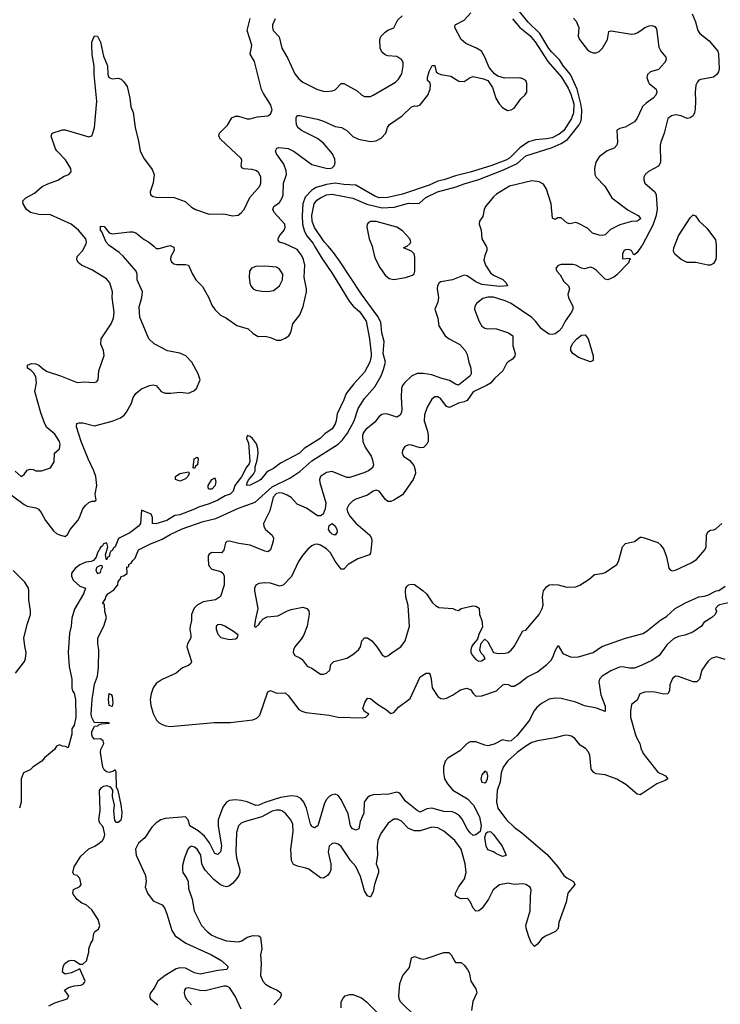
# Model space of a CAD drawing. Header units: inches. Extents: x 1384664 to 1536621, y 460766 to 646467.
# Tile 55 of 256: x 1455759 to 1460536, y 494833 to 501544. Entities that reach past the tile are written whole.
import ezdxf

# ---------------------------------------------------------------- set-up
doc = ezdxf.new("R2010")
doc.units = ezdxf.units.IN
doc.header["$MEASUREMENT"] = 0
for name, color, linetype in [('B4459', 7, 'Continuous'), ('B4469', 7, 'Continuous'), ('B4550', 7, 'Continuous'), ('B4560', 7, 'Continuous')]:
    doc.layers.add(name, color=color, linetype=linetype)

msp = doc.modelspace()

# ---------------------------------------------------------------- linework, layer by layer
at = {"layer": 'B4459', "color": 5}
for points, elevation in [([(1455657, 498337), (1455790, 498238.7), (1455810, 498228.8), (1455870, 498217.8), (1455887.9, 498207.9), (1455906.2, 498186.2), (1455934, 498130), (1455990, 498059.6), (1456010, 498042.4), (1456030, 498032.8), (1456070, 498022.4), (1456085.4, 498034.6), (1456102, 498070), (1456154.6, 498130), (1456166.3, 498150), (1456188.3, 498210), (1456206.7, 498233.3), (1456230, 498254), (1456250, 498261.3), (1456270, 498262.4), (1456279.5, 498270), (1456274.5, 498310), (1456284.7, 498370), (1456277, 498430), (1456264.2, 498470), (1456225.9, 498550), (1456177.6, 498670), (1456146.2, 498770), (1456148.2, 498791.8), (1456163.8, 498796.2), (1456190, 498795.3), (1456270, 498775.3), (1456390, 498807.6), (1456446, 498830), (1456471.7, 498848.3), (1456487.6, 498870), (1456520.5, 498930), (1456532, 498970), (1456550, 498997.3), (1456590, 499028), (1456644, 499050), (1456670, 499054.9), (1456690, 499050.3), (1456724, 499010), (1456750, 498999.3), (1456790, 498998), (1456850, 499004.6), (1456910, 498998.9), (1456946.3, 499013.7), (1456963.5, 499030), (1456988.8, 499090), (1456976.7, 499130), (1456932.6, 499210), (1456892.5, 499252.5), (1456850.9, 499270.9), (1456766.7, 499286.7), (1456675, 499335), (1456639.1, 499370), (1456577, 499517), (1456574.1, 499585.9), (1456592.3, 499650), (1456595.3, 499690), (1456560.5, 499770), (1456560.5, 499810), (1456552.4, 499830), (1456467.1, 499930), (1456437, 499957), (1456376.7, 500000)], 560), ([(1455727, 498467), (1455770, 498430.5), (1455790, 498443), (1455810, 498473), (1455830, 498481.3), (1455850, 498478.9), (1455870, 498469.2), (1455908.2, 498468.2), (1455969.3, 498490), (1455994.7, 498530), (1455996, 498590), (1456030, 498618.8), (1456035.3, 498650), (1456029.7, 498670), (1455999.1, 498719.1), (1455945, 498765), (1455930.5, 498790.5), (1455903.7, 498863.7), (1455862, 499010), (1455872.5, 499070), (1455868.9, 499110), (1455855.1, 499135.1), (1455835.4, 499155.4), (1455812, 499170), (1455812.7, 499190), (1455839.4, 499200.6), (1455870, 499199.1), (1455890, 499190.2), (1455921.6, 499161.6), (1455946.7, 499146.7), (1456036.5, 499116.5), (1456150, 499070.8), (1456204.2, 499075.8), (1456267.7, 499072.3), (1456283.3, 499076.7), (1456293, 499090), (1456297.4, 499150), (1456335.1, 499255.1), (1456331.3, 499290), (1456312.8, 499332.8), (1456314.7, 499370), (1456381.7, 499470), (1456397.7, 499510), (1456402, 499550), (1456389.7, 499650), (1456392.6, 499690), (1456372.7, 499750), (1456350, 499778.6), (1456250, 499838.5), (1456180.5, 499870), (1456158, 499890), (1456147.4, 499910), (1456151.2, 499930), (1456190, 499972), (1456203.9, 500000)], 580), ([(1457770.1, 500000), (1457818.5, 499918.5), (1457892.4, 499812.4), (1458005.3, 499625.3), (1458032.6, 499592.6), (1458075.8, 499555.8), (1458122.3, 499490), (1458144.3, 499370), (1458156.4, 499270), (1458156.2, 499250), (1458145.5, 499210), (1458110, 499141.8), (1458037.3, 499062.7), (1457983.9, 498996.1), (1457970, 498952.7), (1457923, 498857), (1457917.2, 498810), (1457910, 498790.3), (1457890, 498756.1), (1457838.8, 498721.2), (1457807.1, 498690), (1457697.7, 498622.3), (1457667.4, 498590), (1457538.3, 498521.7), (1457490, 498486), (1457453.5, 498466.5), (1457442, 498458), (1457403.8, 498410), (1457390, 498400.8), (1457330, 498370.3), (1457308.1, 498368.1), (1457309.3, 498390.7), (1457320.2, 498410), (1457352.8, 498447.1), (1457363.8, 498470), (1457364.5, 498495.5), (1457378.7, 498541.3), (1457384.2, 498590), (1457381.8, 498621.8), (1457372.7, 498652.7), (1457345.5, 498690), (1457330, 498703.8), (1457310, 498710.7), (1457305.7, 498690), (1457318.8, 498658.8), (1457322, 498630), (1457327.3, 498532.7), (1457323.7, 498516.3), (1457306.1, 498493.8), (1457271.9, 498428.1), (1457226, 498370), (1457213.5, 498330), (1457194, 498310), (1457160.7, 498299.3), (1457111, 498270), (1457050, 498244.4), (1456977.8, 498222.2), (1456950, 498207.5), (1456851.2, 498170), (1456816.1, 498163.9), (1456763.1, 498130), (1456687.7, 498107.7), (1456664.9, 498110), (1456664.9, 498150), (1456654.4, 498174.4), (1456590, 498202), (1456582, 498110), (1456577.4, 498102.6), (1456567.8, 498090), (1456510, 498046.8), (1456433.2, 498006.8), (1456410.8, 497950), (1456398.2, 497941.8), (1456390, 497925.7), (1456379.5, 497920.5), (1456372.8, 497907.2), (1456370, 497884.9), (1456359, 497881), (1456350, 497862), (1456344.5, 497895.5), (1456358.8, 497950), (1456356, 497970), (1456350, 497978), (1456330, 497970.5), (1456323, 497957), (1456310, 497946), (1456289.4, 497910), (1456279.3, 497880.7), (1456262, 497858), (1456246, 497850), (1456210, 497846), (1456170, 497829.2), (1456137, 497803), (1456118.8, 497781.2), (1456113.1, 497770), (1456111.9, 497750), (1456124.3, 497724.3), (1456170, 497682), (1456208.4, 497668.4), (1456193.7, 497630), (1456133.1, 497526.9), (1456114.9, 497465.1), (1456109.8, 497410), (1456098.1, 497361.9), (1456090.5, 497230), (1456096, 497136), (1456115.1, 497050), (1456114.5, 496990), (1456119.3, 496970), (1456130, 496954), (1456138.3, 496910), (1456141.8, 496790), (1456130, 496734.4), (1456114.5, 496710), (1456115.1, 496675.1), (1456090, 496582), (1456071.1, 496591.1), (1456050, 496592), (1456030, 496602), (1456010, 496592), (1455995.3, 496570), (1455927.6, 496512.4), (1455910, 496491), (1455850, 496451), (1455830, 496431), (1455784, 496410), (1455769.3, 496370), (1455769.6, 496210), (1455757.4, 496170)], 540), ([(1455957.4, 494822.6), (1455997.5, 494842.5), (1456082, 494870), (1456093, 494890), (1456064.7, 494930), (1456092.5, 494947.5), (1456130, 494959.5), (1456176.3, 494963.7), (1456192, 494970), (1456199.8, 494980.2), (1456204.7, 494990), (1456170, 495074), (1456112, 495048), (1456070, 495038.8), (1456051, 495051), (1456054.8, 495090), (1456066, 495110), (1456092, 495130), (1456110, 495134.5), (1456132.3, 495132.3), (1456170, 495106), (1456190, 495106), (1456214, 495130), (1456231.1, 495188.9), (1456231.3, 495210), (1456244.7, 495250), (1456258, 495270), (1456265.4, 495314.6), (1456271.6, 495328.4), (1456295.3, 495344.7), (1456306, 495370), (1456294.8, 495410), (1456250, 495476), (1456211.3, 495510), (1456183, 495523), (1456150, 495546.8), (1456123.4, 495583.4), (1456120.7, 495590), (1456125.5, 495614.5), (1456170, 495635.3), (1456178.8, 495650), (1456170, 495691.3), (1456150.5, 495710.5), (1456130, 495716), (1456120.7, 495730), (1456130.5, 495770), (1456176.9, 495843.1), (1456230, 495891.3), (1456270.7, 495910), (1456300.7, 495930), (1456322.8, 495950), (1456334.8, 495970), (1456338.8, 495990), (1456331.1, 496031.1), (1456325.4, 496045.4), (1456306.4, 496066.4), (1456298, 496090), (1456307.1, 496152.9), (1456304.2, 496290), (1456316.4, 496310), (1456330, 496320.5), (1456350, 496323.5), (1456376.1, 496316.1), (1456392.7, 496292.7), (1456389.4, 496250), (1456402.7, 496190), (1456399.3, 496150), (1456405.2, 496085.2), (1456415.3, 496075.3), (1456430, 496074), (1456450, 496089.4), (1456455.6, 496110), (1456457.1, 496142.9), (1456450, 496191.3), (1456430, 496291), (1456419.1, 496310), (1456416.5, 496416.5), (1456410, 496430.7), (1456398.3, 496421.7), (1456370, 496413.4), (1456350, 496417.4), (1456335.3, 496430), (1456326, 496450), (1456310.3, 496550), (1456312.2, 496570), (1456332, 496610), (1456328.3, 496628.3), (1456310, 496641.3), (1456270, 496639.5), (1456255.5, 496655.5), (1456250.2, 496670.2), (1456250.2, 496690), (1456270, 496729.7), (1456291, 496730), (1456300.5, 496739.5), (1456315.9, 496744.1), (1456370.6, 496750), (1456353.4, 496753.4), (1456270, 496751.5), (1456250, 496787.2), (1456247.3, 496810), (1456252.3, 496910), (1456270, 497014), (1456290.4, 497070), (1456297.1, 497130), (1456298, 497250), (1456290.6, 497290), (1456290.7, 497330), (1456333.4, 497410), (1456350.5, 497470), (1456338.8, 497510), (1456336.9, 497556.9), (1456325.4, 497565.4), (1456326, 497570), (1456344.5, 497595.5), (1456346.4, 497610), (1456360.5, 497630), (1456401.1, 497658.9), (1456419.2, 497680.8), (1456427, 497693), (1456430, 497715.1), (1456447.1, 497732.9), (1456450, 497748), (1456466.8, 497753.2), (1456492, 497770), (1456490, 497813.2), (1456502, 497818), (1456504, 497830), (1456519.3, 497840.7), (1456530, 497859), (1456547, 497873), (1456570, 497931.4), (1456646.7, 497970), (1456730, 498003.2), (1456783.9, 498036.1), (1456866.1, 498073.9), (1457010, 498124.5), (1457096.1, 498143.9), (1457250, 498214), (1457364.6, 498255.4), (1457480.7, 498359.3), (1457601.8, 498418.2), (1457670, 498463.9), (1457750, 498537.4), (1457930, 498651.8), (1457959.1, 498680.9), (1457993.9, 498726.1), (1458039.2, 498810), (1458067.1, 498892.9), (1458110, 498963.1), (1458179.3, 499040.7), (1458222.5, 499117.5), (1458240.2, 499159.8), (1458252.6, 499210), (1458236.4, 499270), (1458243.6, 499350), (1458228.4, 499410), (1458221.5, 499481.5), (1458201.2, 499521.2), (1458090, 499674.2), (1457939.9, 499899.9), (1457898.3, 499958.3), (1457861.2, 500000)], 540), ([(1458939.2, 500000), (1458944.9, 499990), (1458944, 499970), (1458930, 499938), (1458924.5, 499904.5), (1458935.8, 499870), (1458970, 499819.1), (1458990, 499803.8), (1459053.1, 499773.1), (1459076.3, 499750), (1459084.7, 499730), (1459033.5, 499726.5), (1458910, 499738.9), (1458870, 499757.6), (1458810, 499798), (1458790, 499803.5), (1458710, 499771.2), (1458630, 499758), (1458618.8, 499750), (1458607.3, 499730), (1458606, 499710), (1458615.2, 499650), (1458610, 499619.3), (1458590.3, 499570), (1458608.9, 499510), (1458616.7, 499456.7), (1458660.4, 499390), (1458686.4, 499370), (1458760.7, 499330), (1458797.1, 499290), (1458810, 499261), (1458820.3, 499210), (1458834.2, 499170), (1458836.2, 499130), (1458830, 499117.6), (1458750, 499054), (1458730, 499059.7), (1458690, 499085.4), (1458630, 499100.7), (1458570, 499122.6), (1458510, 499133.5), (1458470, 499133.6), (1458430, 499113.5), (1458383.7, 499070), (1458369.5, 499050), (1458362.3, 499030), (1458359.9, 498970), (1458365.1, 498890), (1458362.7, 498870), (1458352.4, 498847.6), (1458330, 498835.9), (1458270, 498855.3), (1458250, 498857.7), (1458227.2, 498852.8), (1458210, 498840.3), (1458180.2, 498799.8), (1458118.9, 498750), (1458103.9, 498730), (1458097.2, 498710), (1458098.5, 498670), (1458114.2, 498630), (1458155.1, 498570), (1458163.2, 498550), (1458170.7, 498510), (1458164.9, 498490), (1458137, 498470), (1458105.2, 498454.8), (1458010, 498423.7), (1457990, 498424), (1457890, 498464.5), (1457850, 498458.1), (1457810.2, 498430), (1457803.7, 498410), (1457804.3, 498390), (1457845.6, 498250), (1457842, 498210), (1457827.2, 498172.8), (1457810, 498162.7), (1457790, 498163.1), (1457713.6, 498213.6), (1457650, 498241), (1457610, 498286.5), (1457583.1, 498303), (1457550, 498317.7), (1457530, 498319.2), (1457510, 498313.7), (1457487.5, 498290), (1457463.7, 498196.3), (1457422.3, 498110), (1457423.2, 498090), (1457434, 498070), (1457479.6, 498030), (1457489.3, 498010), (1457487.8, 497990), (1457470, 497929.5), (1457450, 497916.9), (1457430, 497920.7), (1457330, 497961.5), (1457252.8, 497972.8), (1457189.3, 497990.7), (1457171.8, 497988.2), (1457161.8, 497978.2), (1457151.2, 497928.8), (1457134, 497910), (1457070, 497912.4), (1457050, 497900.5), (1457044.3, 497890), (1457043, 497870), (1457045.2, 497830), (1457050, 497818.4), (1457070, 497799.6), (1457130, 497783.1), (1457146, 497770), (1457153.1, 497750), (1457153.4, 497690), (1457127, 497613), (1457094.8, 497590), (1457010, 497576.8), (1456970, 497554.2), (1456947.6, 497532.4), (1456930.6, 497490), (1456929.5, 497450), (1456920.2, 497410), (1456918, 497390), (1456926.3, 497350), (1456925.3, 497330), (1456902.6, 497290), (1456898.7, 497270), (1456931.3, 497170), (1456925.1, 497154.9), (1456910, 497141), (1456870, 497126.6), (1456825.5, 497090), (1456730, 497047.6), (1456690, 497018.7), (1456669.6, 496990.4), (1456656, 496950), (1456649.5, 496910), (1456652.8, 496870), (1456670, 496814.9), (1456691.7, 496770), (1456710, 496751.7), (1456730, 496740.3), (1456756, 496730), (1456785.9, 496725.9), (1457085.4, 496754.6), (1457192.9, 496752.9), (1457349.1, 496770.9), (1457375.8, 496784.2), (1457396.3, 496803.7), (1457450, 496962.8), (1457470, 496970.6), (1457510, 496954.3), (1457570, 496954.9), (1457590, 496938), (1457663.2, 496843.2), (1457683, 496830), (1457710, 496821.8), (1457870, 496803.2), (1457930, 496789.2), (1458095.7, 496784.3), (1458119, 496790), (1458139.3, 496810), (1458110, 496829.2), (1458097.6, 496850), (1458111.5, 496890), (1458130, 496920.5), (1458150, 496918), (1458197.9, 496877.9), (1458261, 496841), (1458290, 496815.8), (1458310, 496821.6), (1458342.6, 496857.4), (1458422.2, 496917.8), (1458490, 497063.8), (1458530, 497090.4), (1458550.5, 497090.5), (1458558, 497078), (1458565.5, 497050), (1458570.4, 496990), (1458610, 496930.4), (1458630, 496918), (1458650, 496914.4), (1458670, 496919.3), (1458710, 496939.7), (1458763.7, 496976.3), (1458807.6, 496987.6), (1458835.3, 496975.3), (1458851.2, 496951.2), (1458870, 496934), (1458910, 496935.3), (1459010, 496968.9), (1459052.7, 497010), (1459070, 497015), (1459090, 497013.4), (1459110, 497001.3), (1459130, 497000.9), (1459170, 497024.2), (1459217.5, 497062.5), (1459290, 497099.7), (1459352, 497148), (1459382.1, 497177.9), (1459397.4, 497202.6), (1459410, 497241), (1459430, 497278.8), (1459463, 497223), (1459518, 497198), (1459570, 497200.2), (1459669.4, 497230), (1459728.4, 497271.6), (1459890, 497328.1), (1460000, 497358.5)], 560), ([(1456672.4, 500000), (1456690, 499984.9), (1456710, 499984.6), (1456767.5, 500000)], 560), ([(1456794.7, 500000), (1456810, 499993.1), (1456811.3, 499970), (1456790.2, 499930), (1456787.6, 499910), (1456794.4, 499894.4), (1456810, 499881.1), (1456830, 499875.3), (1456890, 499875.3), (1456911, 499870), (1456937.3, 499810), (1456960.7, 499770), (1457004.7, 499724.7), (1457048.7, 499648.7), (1457070, 499597.3), (1457090, 499568.2), (1457128, 499530), (1457170, 499510.4), (1457238.7, 499458.7), (1457316, 499436), (1457350, 499406), (1457385.9, 499385.8), (1457432.7, 499387.3), (1457470, 499378.2), (1457510, 499360.9), (1457539.1, 499360.9), (1457570, 499374), (1457593.6, 499390), (1457607.6, 499412.4), (1457622, 499470), (1457668.5, 499531.5), (1457691.4, 499590), (1457713.8, 499690), (1457713.6, 499710), (1457699, 499790), (1457703.8, 499870), (1457694.4, 499910), (1457680.3, 499940.3), (1457650, 499977.1), (1457603.4, 500000)], 560), ([(1459999.5, 500000), (1459970, 499957.4), (1459950, 499942), (1459943.3, 499943.3), (1459930.8, 499970.8), (1459910, 499978), (1459890, 499976.5), (1459880.9, 499970), (1459868.6, 499950), (1459870, 499914.8), (1459918, 499918), (1459922, 499910), (1459915.1, 499904.9), (1459912.7, 499890), (1459830, 499804.5), (1459810, 499789.2), (1459770, 499771.3), (1459750, 499774.5), (1459690, 499836), (1459670, 499851.1), (1459650, 499857.7), (1459610, 499846.6), (1459590, 499851), (1459550, 499871.9), (1459530, 499875.6), (1459450, 499876.4), (1459430, 499869.3), (1459415.5, 499850), (1459421.6, 499830), (1459444.4, 499804.4), (1459470, 499760.3), (1459501.3, 499730), (1459508.2, 499710), (1459497.1, 499670), (1459500.4, 499650), (1459531.2, 499590), (1459529.3, 499570), (1459520.5, 499550), (1459478.2, 499490), (1459455.1, 499444.9), (1459436.8, 499423.2), (1459410, 499403.1), (1459390, 499397.5), (1459370, 499401.1), (1459350, 499411.7), (1459317.8, 499437.8), (1459276.7, 499490), (1459250, 499514.2), (1459110, 499609.2), (1459070, 499627.4), (1458990, 499651.9), (1458950, 499652.5), (1458917.2, 499642.8), (1458872.7, 499610), (1458861.1, 499590), (1458860.2, 499570), (1458890, 499490.5), (1458910, 499455.3), (1458930, 499442), (1458950, 499437.1), (1458990, 499440.4), (1459010, 499437), (1459090.8, 499410), (1459120.7, 499390), (1459121.4, 499321.4), (1459136.4, 499270), (1459135.3, 499250), (1459118.4, 499230), (1459090, 499213), (1459079, 499201), (1459053.5, 499150), (1458998.2, 499101.8), (1458970, 499067.1), (1458942.6, 499050), (1458851.8, 499008.2), (1458810, 498948.7), (1458790, 498938.7), (1458750, 498930.4), (1458690, 498900.2), (1458670, 498907.1), (1458630, 498959.7), (1458610, 498972.8), (1458590, 498974.2), (1458570, 498956.9), (1458537.9, 498902.1), (1458518.2, 498850), (1458517.1, 498810), (1458540.2, 498740.2), (1458545.1, 498710), (1458543.4, 498670), (1458535.8, 498650), (1458511.4, 498628.6), (1458490, 498625.2), (1458430, 498644.6), (1458410, 498646.8), (1458385.3, 498634.7), (1458369.3, 498610), (1458367.3, 498590), (1458375.8, 498570), (1458419.6, 498539.6), (1458445.3, 498505.3), (1458455.5, 498475.5), (1458457.2, 498450), (1458441.8, 498410), (1458370, 498305.5), (1458310.8, 498269.2), (1458290, 498261.1), (1458270, 498260.7), (1458253.4, 498273.4), (1458210.7, 498330.7), (1458190, 498337.3), (1458169.6, 498330.4), (1458130, 498303.1), (1458050, 498276.8), (1458030, 498265), (1458003.2, 498236.8), (1457990.2, 498210), (1457993.8, 498190), (1458010, 498160.8), (1458050, 498112.2), (1458146.2, 498030), (1458158, 498010), (1458160.1, 497990), (1458154.1, 497925.9), (1458151.5, 497908.5), (1458143.4, 497896.6), (1458064.7, 497870), (1457998.3, 497830), (1457970, 497799.5), (1457950, 497798), (1457910, 497852.8), (1457877.7, 497910), (1457850, 497937.5), (1457810, 497963.4), (1457790, 497969), (1457770, 497967), (1457750, 497957.4), (1457723.9, 497936.1), (1457687.7, 497892.3), (1457660.7, 497850), (1457612.1, 497747.9), (1457555.5, 497690), (1457530, 497683.5), (1457470, 497702.9), (1457430, 497705.7), (1457390, 497700.7), (1457370, 497689.6), (1457360.6, 497670), (1457359.3, 497650), (1457383.7, 497530), (1457364.9, 497450), (1457361, 497410), (1457370, 497402.8), (1457390, 497421), (1457400.5, 497439.5), (1457420.1, 497459.9), (1457445.5, 497474.5), (1457518.2, 497481.8), (1457584.2, 497515.8), (1457610, 497523.1), (1457690, 497538.7), (1457717.3, 497530), (1457730, 497514.8), (1457732.7, 497492.8), (1457718.2, 497410), (1457694.5, 497345.5), (1457679.1, 497320.9), (1457634.9, 497270), (1457624.7, 497250), (1457622.7, 497230), (1457634, 497210), (1457670, 497195.5), (1457683.9, 497183.9), (1457718.5, 497138.5), (1457750, 497123.8), (1457810, 497082.4), (1457830, 497083.8), (1457850, 497090.7), (1457873.2, 497110), (1457881.2, 497150), (1457901.2, 497170), (1457990, 497192.4), (1458030, 497217.3), (1458069.7, 497250), (1458083.1, 497270), (1458092.1, 497310), (1458110, 497331.6), (1458130, 497331.4), (1458159.5, 497310), (1458194.6, 497270), (1458230, 497214.8), (1458250, 497200.7), (1458270, 497207.7), (1458304.4, 497235.6), (1458358.4, 497270), (1458386.6, 497310), (1458416.5, 497410), (1458407.9, 497550), (1458392.3, 497610), (1458388.6, 497651.4), (1458391.2, 497668.8), (1458398.6, 497681.4), (1458410, 497692.4), (1458430, 497697.6), (1458450, 497694), (1458510.4, 497650), (1458531.8, 497630), (1458572.7, 497570), (1458594.6, 497550), (1458617.2, 497537.2), (1458712, 497530), (1458730, 497521), (1458750, 497518), (1458768, 497530), (1458847.9, 497547.9), (1458870, 497547.3), (1458892.4, 497532.4), (1458893.4, 497490), (1458910.5, 497450), (1458914.9, 497405.1), (1458890, 497354), (1458879.5, 497320.5), (1458850, 497286.6), (1458839.5, 497270), (1458834, 497250), (1458835.8, 497230), (1458845.3, 497210), (1458870, 497182.4), (1458890, 497172.7), (1458906.8, 497173.2), (1458933.2, 497190), (1458921.2, 497210), (1458905.3, 497225.3), (1458895.6, 497250), (1458904.5, 497295.5), (1458930, 497321), (1458950, 497304), (1458990.4, 497230.4), (1459023.9, 497223.9), (1459070, 497226.3), (1459090, 497231.8), (1459110, 497245.7), (1459130, 497272.2), (1459190, 497378.8), (1459210, 497382.8), (1459299.7, 497490), (1459320.5, 497530), (1459327.2, 497552.8), (1459323.8, 497610), (1459329.8, 497650), (1459350, 497679.5), (1459370, 497691.8), (1459390, 497694.6), (1459430, 497693.1), (1459490, 497677), (1459550, 497678.4), (1459577.2, 497690), (1459642, 497730), (1459677.2, 497762.8), (1459730, 497768.7), (1459750, 497777.1), (1459829.7, 497830.3), (1459840.7, 497850), (1459870, 497951), (1459890, 497973.4), (1459950, 497988), (1459990, 498016.3), (1460000, 498015.9)], 580), ([(1458161.3, 500000), (1458165.2, 499990), (1458181, 499921), (1458214.9, 499854.9), (1458250, 499803.8), (1458279.2, 499779.2), (1458310, 499774.3), (1458390, 499787.3), (1458437.1, 499802.9), (1458447.6, 499812.4), (1458454, 499830), (1458453.5, 499926.5), (1458448.5, 499948.5), (1458430, 499966.3), (1458375.3, 499990), (1458399, 500000)], 560), ([(1455730.7, 497089.3), (1455791.3, 497170), (1455798.7, 497190), (1455803.5, 497230), (1455793.8, 497273.8), (1455788.2, 497330), (1455812, 497428), (1455833.2, 497490), (1455833.7, 497513.7), (1455822, 497590), (1455822, 497650), (1455818, 497670), (1455794, 497710), (1455714, 497790)], 560), ([(1460000, 497145.2), (1459950, 497123.4), (1459916.8, 497123.2), (1459870, 497133.5), (1459849.2, 497130.8), (1459790, 497106.6), (1459730, 497068.4), (1459711.6, 497050), (1459707.5, 497030), (1459721.5, 496941.5), (1459750, 496864.7), (1459750, 496829.3), (1459690.8, 496850.8), (1459610, 496867.7), (1459550, 496893.2), (1459450, 496916.3), (1459410, 496919.9), (1459370, 496911.6), (1459317, 496883), (1459285.1, 496854.9), (1459265.2, 496830), (1459235.4, 496770), (1459150, 496665.4), (1459110, 496628.2), (1459090, 496625.8), (1459050, 496634.3), (1458994, 496606), (1458950, 496594.9), (1458930, 496598.1), (1458870, 496621.4), (1458830, 496622.2), (1458808.9, 496610), (1458759.2, 496560.8), (1458677.4, 496510), (1458660.7, 496490), (1458649.4, 496450.6), (1458647.7, 496410), (1458656.3, 496370), (1458676.1, 496336.1), (1458713, 496293), (1458813.1, 496233.1), (1458853.1, 496190), (1458893.1, 496110), (1458904.6, 496050), (1458897.6, 496010), (1458870, 495987.8), (1458850, 495983.1), (1458830, 496001.1), (1458810, 496028), (1458775.4, 496095.4), (1458756.8, 496116.8), (1458730, 496136.5), (1458710, 496144.6), (1458650, 496148), (1458570, 496169.9), (1458534.8, 496165.2), (1458490, 496143.4), (1458470, 496153.3), (1458390, 496216.8), (1458350, 496271.3), (1458330, 496279.3), (1458274.8, 496265.2), (1458170, 496259.6), (1458146.6, 496253.4), (1458130, 496243.2), (1458108.4, 496210), (1458104.4, 496135.6), (1458080.7, 496079.3), (1458070.7, 496029.3), (1458050, 496019.4), (1458026.5, 496030), (1458014.8, 496050), (1457998.1, 496130), (1457950, 496229.7), (1457930, 496256.4), (1457910, 496264.5), (1457890, 496260.8), (1457870, 496249.8), (1457850, 496228.6), (1457837.3, 496202.7), (1457791.5, 496050), (1457770, 496034.5), (1457750, 496044.2), (1457740.7, 496060.7), (1457713.5, 496170), (1457697, 496210), (1457675.9, 496235.9), (1457650, 496249.3), (1457613, 496253), (1457537.9, 496242.1), (1457430.9, 496209.1), (1457390, 496189.5), (1457370, 496187.6), (1457310, 496211.7), (1457270, 496220.8), (1457230, 496225.4), (1457190, 496221.3), (1457170, 496209.8), (1457144.2, 496175.8), (1457113, 496090), (1457111.2, 496050), (1457135.2, 495910), (1457128.2, 495871.8), (1457110, 495852.8), (1457090, 495861.5), (1457053.1, 495933.2), (1457017.9, 495977.9), (1456975.9, 496015.9), (1456919.3, 496050), (1456907.2, 496090), (1456890, 496109.8), (1456750, 496099.4), (1456720.8, 496090), (1456690, 496068.6), (1456660.4, 496039.6), (1456611.5, 495968.5), (1456569.5, 495930), (1456549.6, 495890), (1456552.1, 495850), (1456617.2, 495710), (1456620.7, 495670), (1456615.5, 495630), (1456629.4, 495590), (1456670, 495538.6), (1456730, 495510.4), (1456745.3, 495490), (1456763.2, 495450), (1456795.5, 495335.5), (1456819.6, 495299.6), (1456892, 495250), (1457067, 495170), (1457136.4, 495130), (1457178, 495090), (1457177.1, 495082.9), (1457170.2, 495069.8), (1457110, 495062.2), (1456990, 495037.2), (1456950, 495046.5), (1456890, 495079.2), (1456850, 495081.3), (1456826.2, 495073.8), (1456750, 495029.2), (1456701.1, 494990), (1456676.4, 494943.6), (1456650.2, 494910), (1456645, 494890), (1456651.6, 494870), (1456701.7, 494830)], 560), ([(1460000, 496953.8), (1459986.8, 496950), (1459970, 496905.2), (1459930, 496875.3), (1459922.8, 496830), (1459922.8, 496790), (1459956.9, 496670), (1459965.8, 496645.8), (1459987.9, 496610), (1459997.3, 496570), (1460000, 496563.9)], 580), ([(1460000, 496267.7), (1459990, 496261.1), (1459970, 496265.4), (1459891.9, 496330), (1459830, 496367.6), (1459750, 496396.1), (1459690, 496404.2), (1459672.9, 496412.9), (1459656.2, 496436.2), (1459646, 496530), (1459635.3, 496555.3), (1459615.8, 496575.8), (1459579.8, 496599.8), (1459544.1, 496644.1), (1459520.7, 496660.7), (1459490, 496667.2), (1459470, 496666), (1459409.6, 496649.6), (1459290.3, 496629.7), (1459250, 496616.9), (1459210, 496593.1), (1459150.2, 496550), (1459085, 496490), (1459055.5, 496450), (1459042.2, 496410), (1459034.6, 496350), (1459014.5, 496290), (1459009.5, 496210), (1459018, 496170), (1459077.7, 496090), (1459130, 496041.2), (1459182.2, 496002.2), (1459354.3, 495854.3), (1459427.2, 495770), (1459470, 495711.6), (1459490, 495694.9), (1459534.9, 495670), (1459543.1, 495650), (1459495.4, 495590), (1459485.4, 495530), (1459434.6, 495390), (1459430.1, 495349.9), (1459412.2, 495327.8), (1459343.9, 495296.1), (1459319.8, 495280.2), (1459290, 495242.4), (1459270, 495227), (1459249.1, 495250), (1459230, 495291.6), (1459211.2, 495351.2), (1459210.7, 495370.7), (1459239.5, 495470), (1459240.7, 495570), (1459246.7, 495610), (1459240.2, 495630), (1459210, 495649.9), (1459190, 495653.7), (1459130, 495649.9), (1459090, 495657.4), (1459030, 495646.2), (1458987.6, 495612.4), (1458955.8, 495550), (1458912.4, 495487.6), (1458890, 495470.9), (1458870, 495468.6), (1458850, 495488.4), (1458830, 495533.3), (1458813.3, 495553.3), (1458770, 495552.7), (1458750, 495558), (1458731.1, 495571.1), (1458729.8, 495590), (1458750.7, 495630), (1458791.4, 495688.6), (1458802.8, 495730), (1458797.3, 495790), (1458769, 495890), (1458725.8, 495950), (1458650, 496012.3), (1458610, 496035.8), (1458570, 496040.5), (1458490, 496016), (1458450, 496015.4), (1458410.9, 496030.9), (1458361.4, 496081.4), (1458335.7, 496095.7), (1458310, 496094), (1458272.2, 496067.8), (1458222.3, 495997.7), (1458201.9, 495950), (1458196.8, 495910), (1458198, 495850), (1458189.3, 495790), (1458205.8, 495750), (1458205.5, 495730), (1458179.1, 495650), (1458170, 495600.9), (1458150, 495564), (1458130, 495572.4), (1458110, 495605.7), (1458083.7, 495703.7), (1458050, 495773.1), (1458013.7, 495813.7), (1457950, 495908.5), (1457930, 495925.1), (1457910, 495931.5), (1457890, 495928.4), (1457868.3, 495910), (1457862.8, 495870), (1457879.8, 495790), (1457880.7, 495750), (1457873, 495730), (1457858.4, 495710), (1457830, 495692), (1457810, 495694), (1457730, 495752.9), (1457710, 495761.7), (1457653.3, 495773.3), (1457626.5, 495786.5), (1457612.1, 495812.1), (1457607.3, 495890), (1457624, 496010), (1457620.5, 496060.5), (1457607.7, 496090), (1457572.7, 496130), (1457550.9, 496150), (1457535.3, 496155.3), (1457510, 496156.9), (1457480.9, 496150), (1457410.4, 496109.6), (1457290, 496076.8), (1457270, 496067), (1457250.1, 496049.9), (1457237.1, 496002.9), (1457233.4, 495873.4), (1457238.1, 495830), (1457261, 495750), (1457260.1, 495730), (1457253.4, 495710), (1457238.4, 495690), (1457210, 495655.6), (1457190, 495639.3), (1457170, 495634.5), (1457150, 495637), (1457127.6, 495647.6), (1457082.4, 495682.5), (1457025.2, 495745.2), (1457009.4, 495769.4), (1457001.4, 495790), (1456993.9, 495850), (1456970, 495889.8), (1456950, 495904.5), (1456930, 495910.7), (1456916.7, 495903.3), (1456905.8, 495890), (1456881.7, 495830), (1456870, 495779), (1456868.3, 495748.3), (1456872.3, 495730), (1456899.1, 495690), (1456907.2, 495670), (1456910, 495621), (1456935.8, 495550), (1456949.1, 495470), (1456998.3, 495370), (1457037.3, 495330), (1457070, 495305), (1457110, 495285.3), (1457170, 495265.4), (1457250, 495258.9), (1457273.7, 495266.3), (1457310, 495291), (1457350, 495302), (1457390, 495299.5), (1457400.3, 495290), (1457410.1, 495210.1), (1457401, 495170), (1457405, 495110), (1457401.3, 495030), (1457417.7, 494990), (1457435.5, 494970), (1457470, 494948.4), (1457515.5, 494930), (1457540.4, 494910), (1457541.1, 494890), (1457531.4, 494870), (1457492, 494827.9)], 580), ([(1458458.5, 494750), (1458356.3, 494850), (1458346.5, 494870), (1458343.8, 494890), (1458350, 494975.1), (1458371.1, 495030), (1458416.2, 495083.8), (1458430.4, 495149.6), (1458450, 495159.5), (1458490, 495144.7), (1458510, 495141.4), (1458530, 495144.1), (1458650, 495186.8), (1458685.9, 495185.9), (1458701.8, 495170), (1458730, 495117.6), (1458770, 495116.9), (1458790, 495099.5), (1458811.8, 495070), (1458823.6, 495050), (1458834.5, 494990), (1458870, 494937.2), (1458875.1, 494910), (1458848.2, 494851.8), (1458839.6, 494790)], 620), ([(1457270, 494798.7), (1457229, 494889), (1457190, 494946.5), (1457170, 494955.4), (1457150, 494955.5), (1457023.8, 494923.8), (1456986.2, 494926.2), (1456910, 494944.4), (1456897.7, 494942.3), (1456890, 494939.6), (1456883.6, 494930), (1456880.2, 494910), (1456885.2, 494890), (1456894.9, 494870), (1456930, 494829.1)], 580), ([(1457950.8, 494809.2), (1457951.3, 494850), (1457964.5, 494875.5), (1457978, 494890), (1458010, 494899.5), (1458030, 494899.5), (1458090, 494876.2), (1458124.5, 494850), (1458215.6, 494755.6)], 620)]:
    msp.add_lwpolyline(points, dxfattribs=dict(at, elevation=elevation))
for points, elevation in [([(1457430, 499864.1), (1457370, 499862.2), (1457340.5, 499850), (1457326.7, 499830), (1457322.6, 499790), (1457327.5, 499747.5), (1457334.4, 499730), (1457350, 499710.5), (1457370, 499700.3), (1457410, 499693.4), (1457450, 499692), (1457490, 499699.3), (1457530, 499730.5), (1457551.8, 499770), (1457553.1, 499810), (1457530, 499844.2), (1457510, 499856.8)], 580), ([(1459650, 499213.2), (1459570, 499241.5), (1459530, 499268.6), (1459517.8, 499290), (1459517.8, 499310), (1459530, 499338.6), (1459557.8, 499370), (1459590, 499393), (1459615.2, 499395.2), (1459634, 499370), (1459670, 499252), (1459670, 499222)], 580), ([(1456950, 498484), (1456942, 498490), (1456949.5, 498550.5), (1456970, 498562.8), (1456976.4, 498550), (1456970.3, 498510), (1456958, 498502)], 540), ([(1456850, 498399.3), (1456827.2, 498407.2), (1456822, 498410), (1456821.2, 498430), (1456850.8, 498450.8), (1456910, 498462), (1456914.8, 498450), (1456904.7, 498430), (1456890, 498415.3), (1456870, 498405.2)], 540), ([(1457070, 498343.7), (1457050, 498345.2), (1457044, 498350), (1457044, 498370), (1457069.4, 498410), (1457090, 498421), (1457096.1, 498396.1), (1457092, 498370)], 540), ([(1457910, 498031.6), (1457890, 498038), (1457875.4, 498050), (1457863.8, 498070), (1457870, 498097.1), (1457890, 498110.4), (1457910, 498095.3), (1457921.2, 498070), (1457923.1, 498050)], 560), ([(1456310, 497824), (1456282, 497810), (1456277.3, 497790), (1456290, 497768.8), (1456310, 497776.3), (1456317.5, 497802.5), (1456324, 497810), (1456322, 497822)], 540), ([(1457130, 497421.7), (1457110, 497419.6), (1457099.3, 497410), (1457098.7, 497390), (1457110, 497354.8), (1457130, 497334), (1457190, 497319.5), (1457230, 497324.9), (1457242, 497330), (1457249, 497350), (1457224, 497370), (1457158.4, 497410)], 580), ([(1456390, 496862), (1456369.7, 496870), (1456364.7, 496910), (1456370, 496951.3), (1456383.6, 496943.6), (1456390, 496934), (1456393.7, 496890)], 540), ([(1458930, 496422.7), (1458910, 496396), (1458902, 496370), (1458910, 496346), (1458930, 496341.6), (1458939.5, 496350), (1458949.5, 496370), (1458951.1, 496388.9), (1458945.2, 496410)], 580), ([(1459050, 495839.5), (1459010, 495857.6), (1458990, 495873), (1458950, 495886), (1458939.2, 495910), (1458930.8, 495970), (1458938.9, 496001.1), (1458950, 496008.8), (1458970, 496010.2), (1458990.3, 495990), (1459048.5, 495910), (1459074.8, 495850), (1459070, 495844)], 560)]:
    msp.add_lwpolyline(points, close=True, dxfattribs=dict(at, elevation=elevation))
at = {"layer": 'B4469', "color": 5}
for points, elevation in [([(1460508.1, 500000), (1460506.9, 499930), (1460504.7, 499910), (1460490, 499882.2), (1460470, 499870.9), (1460450, 499870.9), (1460370, 499889), (1460310, 499888.9), (1460270, 499910.8), (1460226.3, 499946.3), (1460218.7, 499958.7), (1460215.8, 499970), (1460219.2, 499990), (1460223, 500000)], 580), ([(1460000, 498015.9), (1460010, 498015.5), (1460110, 497980.7), (1460130, 497963), (1460150, 497932.4), (1460170, 497882.8), (1460186, 497806), (1460193.7, 497793.7), (1460207.3, 497787.3), (1460230, 497792.1), (1460337.7, 497842.3), (1460374.3, 497865.7), (1460431.1, 497930), (1460438.5, 497950), (1460441.6, 498030), (1460450, 498052.4), (1460470, 498065.7), (1460492.3, 498067.8), (1460505.7, 498074.3), (1460546, 498110)], 580), ([(1460000, 497358.5), (1460010, 497361.3), (1460039.8, 497380.2), (1460130, 497454.4), (1460170, 497476.3), (1460227, 497530), (1460299.3, 497570), (1460390, 497610.3), (1460426.3, 497613.7), (1460450, 497621), (1460508.7, 497650), (1460526, 497654), (1460570, 497684)], 560), ([(1460592, 497570), (1460530, 497556), (1460521, 497550), (1460502.8, 497530), (1460510.7, 497510), (1460500.7, 497490), (1460478.8, 497470), (1460423.8, 497436.2), (1460407.7, 497410), (1460348.2, 497370), (1460294.8, 497350), (1460250, 497340.4), (1460216.3, 497323.7), (1460174.1, 497285.9), (1460119.1, 497210), (1460070, 497175.6), (1460000, 497145.2)], 560), ([(1460570, 497184.1), (1460510, 497200.6), (1460473.4, 497190), (1460450.2, 497170), (1460409.2, 497110.8), (1460394.4, 497050), (1460376, 497030), (1460350, 497029.8), (1460250, 497067.3), (1460230, 497069.4), (1460210, 497053.2), (1460202.2, 497037.8), (1460192.7, 497010), (1460190, 496969), (1460177.3, 496950), (1460150, 496945.6), (1460090, 496959.3), (1460058.5, 496961.5), (1460020.2, 496959.7), (1460000, 496953.8)], 580), ([(1460000, 496563.9), (1460010, 496541.3), (1460110, 496415.8), (1460162, 496390), (1460177.1, 496370), (1460160.9, 496359.1), (1460104.1, 496335.9), (1460000, 496267.7)], 580)]:
    msp.add_lwpolyline(points, dxfattribs=dict(at, elevation=elevation))
at = {"layer": 'B4550', "color": 5}
for points, elevation in [([(1457500.5, 501550), (1457481.6, 501510), (1457481.6, 501490), (1457488, 501470), (1457528.2, 501428.2), (1457546.5, 501350), (1457584.7, 501284.7), (1457635.3, 501175.3), (1457661.6, 501141.6), (1457690, 501118), (1457790, 501068), (1457830, 501056.5), (1457850, 501055.3), (1457890, 501059.5), (1457910, 501066.4), (1457950, 501108.4), (1457970, 501108.9), (1458059.1, 501059.1), (1458090, 501032), (1458110, 501021.7), (1458150, 501021.3), (1458170, 501030.4), (1458321.1, 501118.9), (1458341.1, 501138.9), (1458365.5, 501174.5), (1458374.2, 501230), (1458373.8, 501250), (1458365.3, 501270), (1458330, 501292.4), (1458270, 501297.2), (1458250, 501305.1), (1458236.5, 501316.5), (1458224.7, 501330), (1458216.4, 501350), (1458213.6, 501406.4), (1458222.3, 501430), (1458250, 501459.6), (1458270, 501473.7), (1458310.8, 501489.2), (1458337.1, 501542.9), (1458366.6, 501570)], 580), ([(1457603.4, 500000), (1457570, 500016.4), (1457530, 500026.9), (1457522, 500042), (1457520.5, 500050), (1457529.7, 500070), (1457561.5, 500110), (1457569.8, 500130), (1457565.6, 500150), (1457494.8, 500230), (1457484.4, 500250), (1457491.1, 500270), (1457530, 500298.2), (1457549.2, 500330), (1457554.5, 500350), (1457558, 500430), (1457577.6, 500490), (1457575.2, 500515.2), (1457560.6, 500560.6), (1457509, 500630), (1457503.5, 500650), (1457511.8, 500668.2), (1457526.3, 500673.7), (1457590, 500667.1), (1457630, 500646.9), (1457750, 500556.2), (1457847.7, 500532.3), (1457870, 500529.7), (1457890, 500534), (1457905, 500550), (1457909, 500570), (1457906.5, 500593.5), (1457892.3, 500630), (1457830, 500702.3), (1457790, 500735.4), (1457679.8, 500790), (1457655, 500810), (1457647, 500830), (1457643.7, 500856.3), (1457644.1, 500875.9), (1457649.7, 500890.3), (1457669.7, 500890.3), (1457790, 500865.4), (1457830, 500853.2), (1457910, 500815.8), (1457953, 500810), (1457988.8, 500790), (1458030, 500748.1), (1458070, 500729.1), (1458150, 500713.8), (1458190, 500718.3), (1458223.6, 500736.4), (1458255.6, 500770), (1458267.3, 500810), (1458279.5, 500830), (1458366.6, 500890), (1458430, 500950.3), (1458450, 500957.3), (1458470, 500956), (1458490, 500964), (1458542, 501030), (1458557, 501070), (1458559.3, 501099.3), (1458555.5, 501115.5), (1458539, 501130), (1458539.5, 501150), (1458550, 501190.8), (1458571.1, 501231.1), (1458590, 501232), (1458598.8, 501190), (1458610, 501178.8), (1458630.5, 501170.5), (1458699.4, 501159.4), (1458753.8, 501126.2), (1458790, 501123.1), (1458830, 501150.5), (1458850, 501156.3), (1458921.4, 501141.4), (1458950, 501130.8), (1458982.8, 501082.8), (1459004.9, 501010), (1459027, 500970), (1459050, 500945.7), (1459085.9, 500925.9), (1459110, 500929.2), (1459130, 500942.3), (1459175, 501005), (1459202.4, 501030), (1459216.3, 501050), (1459217.6, 501110), (1459209.5, 501130), (1459190, 501142), (1459170, 501147.1), (1459064.8, 501144.7), (1459018.3, 501158.3), (1458996.2, 501176.2), (1458958.9, 501218.9), (1458929.6, 501290), (1458907.6, 501330), (1458874, 501350), (1458801.5, 501381.5), (1458769.6, 501410), (1458725.2, 501490), (1458728.7, 501510), (1458790, 501542), (1458834.7, 501590)], 560), ([(1457861.2, 500000), (1457834.5, 500030), (1457768.6, 500128.6), (1457753.9, 500170), (1457750.6, 500210), (1457766.9, 500290), (1457785.8, 500314.2), (1457809, 500331), (1457849.7, 500350.3), (1457890, 500354.6), (1458030, 500328.8), (1458126.2, 500286.2), (1458230, 500261.8), (1458313.1, 500266.9), (1458410, 500294.5), (1458470, 500291.4), (1458485.3, 500294.7), (1458528.1, 500331.9), (1458608.2, 500371.8), (1458734.6, 500405.4), (1458790, 500426), (1458890, 500454.3), (1459058.5, 500521.5), (1459150, 500563.9), (1459210, 500616.6), (1459390, 500672.8), (1459450, 500699.9), (1459492.9, 500727.1), (1459573.3, 500826.7), (1459585.8, 500850), (1459590.1, 500870), (1459591.2, 500930), (1459586, 500970), (1459560.1, 501070), (1459514.9, 501170), (1459467.4, 501227.4), (1459440.4, 501270), (1459384.9, 501324.9), (1459367.7, 501347.7), (1459304.4, 501450), (1459226.7, 501526.7), (1459145.5, 501625.5)], 540), ([(1456203.9, 500000), (1456208.8, 500010), (1456213.5, 500030), (1456210, 500051.2), (1456160.3, 500110), (1456110.7, 500150.7), (1455970, 500215.2), (1455890, 500216.8), (1455832, 500230), (1455806, 500250), (1455783.6, 500290), (1455780.9, 500310), (1455800.9, 500330), (1455859.3, 500360.7), (1455913.1, 500406.9), (1455950, 500426), (1456018, 500450), (1456062.4, 500477.6), (1456095.1, 500490), (1456110, 500507.3), (1456106.6, 500530), (1456071.6, 500590), (1456011.5, 500650), (1456004.1, 500664.1), (1455973.6, 500750), (1455981.2, 500770), (1456050, 500793.7), (1456070, 500792.6), (1456230, 500746.5), (1456250, 500753.4), (1456258.6, 500770), (1456268.3, 500810), (1456284.7, 500990), (1456266.9, 501170), (1456266.6, 501230), (1456254.1, 501305.9), (1456249.7, 501370), (1456249.8, 501390.2), (1456270, 501433.4), (1456290, 501431), (1456310, 501391), (1456330, 501296), (1456358, 501230), (1456359.6, 501170), (1456367.2, 501150), (1456390, 501140.4), (1456430, 501146), (1456450, 501139.3), (1456470, 501121.6), (1456492, 501090), (1456510.4, 501010), (1456517.1, 500950), (1456531.8, 500911.8), (1456546, 500810), (1456570, 500716.3), (1456581.1, 500650), (1456603.7, 500603.7), (1456663, 500523), (1456675.2, 500490), (1456667.9, 500432.1), (1456648.8, 500370), (1456650.5, 500350), (1456670, 500338.9), (1456690, 500334.3), (1456811.9, 500331.9), (1456886.1, 500306.1), (1456930, 500266.8), (1456958, 500250), (1457050, 500218.4), (1457150, 500220.3), (1457210, 500206.4), (1457248.2, 500211.8), (1457270, 500227.7), (1457289.7, 500250.3), (1457328.1, 500331.9), (1457395.3, 500410), (1457402.8, 500430), (1457402, 500470), (1457390, 500500.7), (1457374.4, 500514.4), (1457344, 500524), (1457288.2, 500528.2), (1457274.3, 500534.3), (1457268.6, 500548.6), (1457274.5, 500585.5), (1457270, 500598), (1457127.8, 500730), (1457116.3, 500750), (1457122, 500770), (1457175.2, 500824.8), (1457205.7, 500874.3), (1457230, 500887.4), (1457250, 500886.7), (1457310, 500869.1), (1457330, 500869.1), (1457377.8, 500882.2), (1457450, 500888), (1457470, 500899.5), (1457479.8, 500930), (1457470, 500965.4), (1457420.3, 501040.3), (1457407.4, 501067.4), (1457358.9, 501258.9), (1457331.1, 501310), (1457340.8, 501370), (1457309.6, 501470.4), (1457330, 501552)], 580), ([(1459119.9, 501550), (1459170, 501491.8), (1459236.1, 501436.1), (1459274.3, 501394.3), (1459359.2, 501259.2), (1459452.1, 501152.1), (1459497.7, 501077.7), (1459516.5, 501036.5), (1459537.4, 500970), (1459535.4, 500910), (1459521.4, 500870), (1459468.8, 500790), (1459437.1, 500762.9), (1459390, 500739.3), (1459350, 500731.1), (1459275, 500725), (1459229.1, 500710.9), (1459169.9, 500670.1), (1459098.9, 500601.1), (1459072.9, 500587.1), (1458971.2, 500548.8), (1458830, 500504.3), (1458730, 500480.4), (1458650, 500452.3), (1458610, 500443.4), (1458550, 500416.8), (1458370, 500355.3), (1458270, 500331.3), (1458210, 500330.7), (1458181.3, 500341.3), (1458050, 500416.2), (1457970, 500419.8), (1457910, 500430.8), (1457850, 500421.3), (1457779.8, 500400.2), (1457750, 500381.3), (1457706.2, 500333.8), (1457688.6, 500290), (1457684, 500210), (1457687.3, 500150), (1457700.2, 500100.2), (1457716.9, 500070), (1457758.9, 500018.9), (1457770.1, 500000)], 540), ([(1459533.8, 501553.8), (1459553.4, 501533.4), (1459571.1, 501491.1), (1459567.3, 501432.7), (1459576.3, 501410), (1459630, 501338.4), (1459650, 501324.2), (1459670, 501317.4), (1459690, 501318.3), (1459710, 501326.9), (1459732.6, 501350), (1459767.3, 501410), (1459775.3, 501464.7), (1459792.7, 501467.3), (1459930, 501445.2), (1459950, 501447.2), (1459970, 501455.5), (1460000, 501476)], 560), ([(1460000, 500941.2), (1459967.9, 500872.1), (1459950.8, 500849.2), (1459888.2, 500811.8), (1459850, 500802), (1459830, 500792), (1459835.6, 500710), (1459831.5, 500688.4), (1459812.5, 500667.5), (1459764.9, 500650), (1459710, 500609.5), (1459687.2, 500572.8), (1459678.5, 500530), (1459680.9, 500490), (1459690.3, 500470), (1459749.4, 500409.4), (1459796.5, 500330), (1459906.8, 500246.8), (1459975.6, 500210), (1459992.3, 500190), (1459990, 500184.5), (1459968.1, 500171.9), (1459930, 500168), (1459850, 500145.6), (1459786.7, 500113.3), (1459750, 500078.5), (1459730, 500072.4), (1459710, 500074.5), (1459665.6, 500090), (1459630, 500122.9), (1459570, 500156), (1459550, 500161.2), (1459510, 500152.7), (1459490, 500159.3), (1459450, 500193.3), (1459427.2, 500192.8), (1459410, 500181.2), (1459391.9, 500191.9), (1459381.7, 500290), (1459349.8, 500390), (1459330, 500422.2), (1459300, 500440), (1459250, 500446.2), (1459099.3, 500410), (1459010, 500354.3), (1458990, 500336.8), (1458935.9, 500270), (1458925.2, 500250), (1458916.1, 500203.9), (1458894.4, 500170), (1458892.4, 500150), (1458904.9, 500110), (1458910.7, 500050), (1458939.2, 500000)], 560), ([(1458399, 500000), (1458399.7, 500000.3), (1458421, 500019), (1458426.9, 500030), (1458418.4, 500050), (1458370, 500104.5), (1458330, 500129.1), (1458190, 500167.6), (1458150.3, 500169.7), (1458138, 500162), (1458127.2, 500150), (1458126.5, 500130), (1458142, 500050), (1458161.3, 500000)], 560), ([(1456376.7, 500000), (1456370, 500004.8), (1456348.5, 500028.5), (1456319.3, 500099.3), (1456309.8, 500110), (1456310, 500137.3), (1456334.9, 500134.9), (1456370, 500090.8), (1456390, 500083.8), (1456510, 500098.4), (1456530, 500098.4), (1456550, 500090.4), (1456607, 500047), (1456637.4, 500030), (1456672.4, 500000)], 560), ([(1456767.5, 500000), (1456784.6, 500004.6), (1456794.7, 500000)], 560), ([(1460000, 500000.7), (1459999.5, 500000)], 580)]:
    msp.add_lwpolyline(points, dxfattribs=dict(at, elevation=elevation))
at = {"layer": 'B4560', "color": 5}
for points, elevation in [([(1460343.6, 501583.6), (1460367.2, 501530), (1460382.4, 501470), (1460396.4, 501450), (1460459.3, 501399.3), (1460518, 501330), (1460524, 501310), (1460529.1, 501210), (1460524.6, 501190), (1460512, 501170), (1460490, 501152.4), (1460403.1, 501136.9), (1460388.7, 501131.3), (1460379.7, 501120.3), (1460370, 501097.2), (1460364, 501050), (1460367.7, 500990), (1460364.3, 500935.7), (1460359.6, 500910), (1460350, 500889.6), (1460330, 500874.7), (1460310, 500869.7), (1460269.5, 500890), (1460230, 500896.8), (1460203.1, 500890), (1460177.5, 500870), (1460153.9, 500770), (1460130.1, 500710), (1460126.8, 500690), (1460127.6, 500570), (1460113.7, 500546.3), (1460046, 500510), (1460024.4, 500490), (1460014, 500470), (1460013.7, 500450), (1460022, 500430), (1460088.7, 500370), (1460098.7, 500350), (1460106, 500250), (1460097, 500203), (1460076, 500144), (1460006.4, 500010), (1460000, 500000.7)], 580), ([(1460000, 501476), (1460020.5, 501490), (1460050, 501502.8), (1460070, 501504), (1460090, 501497), (1460101.3, 501481.3), (1460116.7, 501356.7), (1460130.3, 501330), (1460163.6, 501290), (1460167.4, 501270), (1460156, 501250), (1460114.6, 501205.4), (1460060.7, 501190), (1460039.5, 501170), (1460035.6, 501150), (1460043, 501123), (1460051.8, 501110), (1460099.5, 501070), (1460104, 501050), (1460096.2, 501030), (1460079.1, 501010), (1460030, 500976.2), (1460004.1, 500950), (1460000, 500941.2)], 560), ([(1460223, 500000), (1460250, 500070), (1460330, 500194.6), (1460350, 500214.9), (1460366.6, 500206.6), (1460392.4, 500170), (1460444.1, 500124.1), (1460503.7, 500043.7), (1460508.3, 500010), (1460508.1, 500000)], 580)]:
    msp.add_lwpolyline(points, dxfattribs=dict(at, elevation=elevation))

doc.saveas('drawing.dxf')
